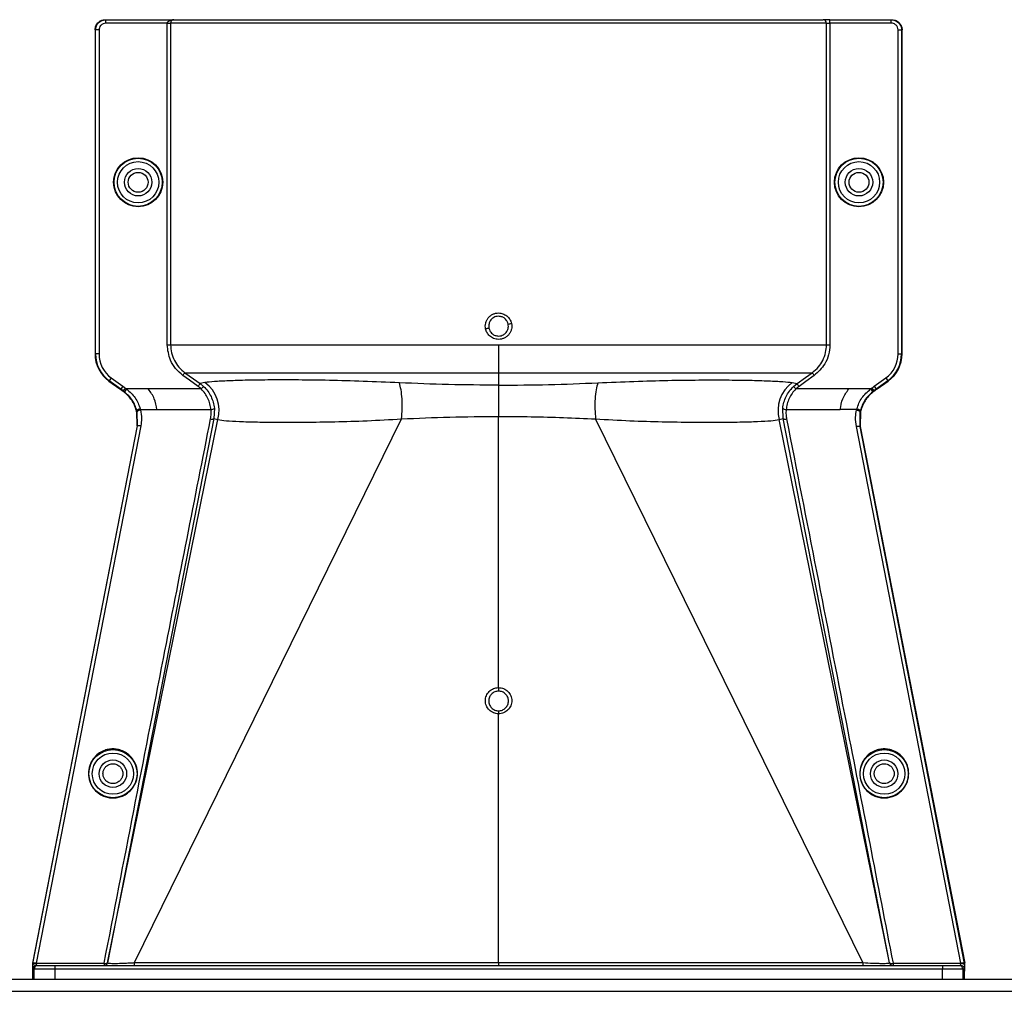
# Model space of a CAD drawing. Header units: inches. Extents: x -3977 to 448, y -4288 to 2176.
# Tile 105 of 206: x -1359 to -1215, y -2174 to -2033. Entities that reach past the tile are written whole.
import ezdxf

# ---------------------------------------------------------------- set-up
doc = ezdxf.new("R2010")
doc.units = ezdxf.units.IN
doc.header["$MEASUREMENT"] = 0

msp = doc.modelspace()

# ---------------------------------------------------------------- linework, layer by layer
at = {"color": 1, "linetype": 'Continuous', "lineweight": 25}
for p, q in [((-1346.367, -2032.671), (-1346.288, -2032.671)), ((-1346.288, -2033.171), (-1346.288, -2032.671)), ((-1346.288, -2032.671), (-1336.386, -2032.671)), ((-1337.335, -2033.171), (-1346.288, -2033.171)), ((-1337.335, -2080.109), (-1337.335, -2033.171)), ((-1337.335, -2033.171), (-1336.836, -2033.171)), ((-1336.836, -2033.171), (-1336.836, -2080.109)), ((-1241.119, -2033.171), (-1336.836, -2033.171)), ((-1336.386, -2032.671), (-1241.619, -2032.671)), ((-1240.62, -2032.671), (-1241.619, -2032.671)), ((-1241.119, -2080.109), (-1241.119, -2033.171)), ((-1241.119, -2033.171), (-1240.62, -2033.171)), ((-1240.62, -2033.171), (-1240.62, -2032.671)), ((-1240.62, -2032.671), (-1231.668, -2032.671)), ((-1240.62, -2033.171), (-1240.62, -2080.109)), ((-1231.668, -2033.171), (-1240.62, -2033.171)), ((-1231.668, -2033.171), (-1231.668, -2032.671)), ((-1231.668, -2032.671), (-1231.589, -2032.671)), ((-1347.788, -2034.171), (-1347.867, -2034.171)), ((-1347.867, -2034.171), (-1347.867, -2081.439)), ((-1347.288, -2034.171), (-1347.788, -2034.171)), ((-1347.788, -2081.439), (-1347.788, -2034.171)), ((-1347.288, -2034.171), (-1347.288, -2081.439)), ((-1230.667, -2081.439), (-1230.667, -2034.171)), ((-1230.667, -2034.171), (-1230.167, -2034.171)), ((-1230.167, -2034.171), (-1230.167, -2081.439)), ((-1230.089, -2034.171), (-1230.167, -2034.171)), ((-1230.089, -2081.439), (-1230.089, -2034.171)), ((-1347.867, -2081.439), (-1347.788, -2081.439)), ((-1347.288, -2081.439), (-1347.788, -2081.439)), ((-1230.667, -2081.439), (-1230.167, -2081.439)), ((-1230.167, -2081.439), (-1230.089, -2081.439)), ((-1345.495, -2084.939), (-1345.787, -2085.345)), ((-1345.495, -2084.939), (-1343.81, -2086.151)), ((-1288.978, -2084.168), (-1288.978, -2085.986)), ((-1234.145, -2086.151), (-1232.461, -2084.939)), ((-1232.461, -2084.939), (-1232.169, -2085.345)), ((-1345.833, -2085.409), (-1345.787, -2085.345)), ((-1345.833, -2085.409), (-1344.25, -2086.548)), ((-1344.102, -2086.557), (-1345.787, -2085.345)), ((-1343.81, -2086.151), (-1344.102, -2086.557)), ((-1343.451, -2086.41), (-1343.743, -2086.816)), ((-1331.822, -2085.61), (-1332.535, -2085.759)), ((-1332.535, -2085.759), (-1332.019, -2086.185)), ((-1332.362, -2086.548), (-1332.019, -2086.185)), ((-1288.978, -2085.986), (-1288.978, -2090.543)), ((-1246.133, -2085.61), (-1245.421, -2085.759)), ((-1245.937, -2086.185), (-1245.421, -2085.759)), ((-1245.937, -2086.185), (-1245.594, -2086.548)), ((-1234.505, -2086.41), (-1234.213, -2086.816)), ((-1234.145, -2086.151), (-1233.854, -2086.557)), ((-1232.169, -2085.345), (-1233.854, -2086.557)), ((-1233.706, -2086.548), (-1232.123, -2085.409)), ((-1232.123, -2085.409), (-1232.169, -2085.345)), ((-1344.102, -2086.557), (-1344.148, -2086.621)), ((-1343.789, -2086.879), (-1343.743, -2086.816)), ((-1343.575, -2086.941), (-1343.743, -2086.816)), ((-1343.267, -2086.548), (-1343.575, -2086.941)), ((-1340.097, -2086.548), (-1343.267, -2086.548)), ((-1332.362, -2086.548), (-1340.097, -2086.548)), ((-1237.859, -2086.548), (-1245.594, -2086.548)), ((-1234.689, -2086.548), (-1237.859, -2086.548)), ((-1234.689, -2086.548), (-1234.38, -2086.941)), ((-1234.213, -2086.816), (-1234.38, -2086.941)), ((-1234.213, -2086.816), (-1234.167, -2086.879)), ((-1233.854, -2086.557), (-1233.808, -2086.621)), ((-1341.753, -2089.715), (-1341.829, -2089.734)), ((-1341.791, -2089.89), (-1341.796, -2089.87)), ((-1341.715, -2089.873), (-1341.791, -2089.89)), ((-1341.744, -2091.93), (-1341.791, -2089.89)), ((-1341.663, -2091.93), (-1341.715, -2089.873)), ((-1341.239, -2089.554), (-1338.852, -2089.554)), ((-1338.852, -2089.554), (-1330.948, -2089.554)), ((-1330.451, -2089.349), (-1330.518, -2090.867)), ((-1288.978, -2130.112), (-1288.978, -2090.543)), ((-1247.438, -2090.867), (-1247.505, -2089.349)), ((-1247.008, -2089.554), (-1239.104, -2089.554)), ((-1236.716, -2089.554), (-1239.104, -2089.554)), ((-1236.241, -2089.872), (-1236.277, -2092.018)), ((-1236.241, -2089.873), (-1236.165, -2089.89)), ((-1236.202, -2089.715), (-1236.126, -2089.734)), ((-1236.165, -2089.89), (-1236.195, -2092.02)), ((-1341.743, -2091.93), (-1357, -2170.328)), ((-1356.93, -2170.39), (-1341.662, -2091.93)), ((-1341.178, -2091.902), (-1356.44, -2170.33)), ((-1330.518, -2090.867), (-1346.051, -2170.268)), ((-1346.032, -2170.272), (-1329.93, -2091.012)), ((-1342.121, -2170.234), (-1303.143, -2090.914)), ((-1341.663, -2091.93), (-1341.744, -2091.93)), ((-1341.661, -2091.93), (-1341.662, -2091.93)), ((-1330.518, -2090.867), (-1329.93, -2091.012)), ((-1235.835, -2170.234), (-1274.813, -2090.914)), ((-1248.025, -2091.012), (-1247.438, -2090.867)), ((-1231.924, -2170.272), (-1248.025, -2091.012)), ((-1231.904, -2170.268), (-1247.438, -2090.867)), ((-1221.515, -2170.33), (-1236.755, -2092.02)), ((-1236.277, -2092.018), (-1236.277, -2092.02)), ((-1236.195, -2092.02), (-1236.276, -2092.02)), ((-1236.276, -2092.02), (-1236.273, -2092.038)), ((-1236.273, -2092.038), (-1221.025, -2170.39)), ((-1236.195, -2092.02), (-1220.956, -2170.328)), ((-1288.978, -2170.222), (-1288.978, -2133.94)), ((-1357, -2170.328), (-1356.964, -2170.372)), ((-1356.979, -2170.451), (-1356.961, -2170.545)), ((-1356.743, -2171.172), (-1356.953, -2171.172)), ((-1353.743, -2171.172), (-1356.743, -2171.172)), ((-1356.743, -2172.672), (-1356.743, -2171.172)), ((-1356.453, -2170.672), (-1356.243, -2170.672)), ((-1356.44, -2170.33), (-1346.542, -2170.33)), ((-1356.243, -2170.672), (-1353.743, -2170.672)), ((-1353.743, -2170.672), (-1224.213, -2170.672)), ((-1353.743, -2170.672), (-1353.743, -2171.172)), ((-1353.743, -2171.172), (-1353.743, -2172.672)), ((-1224.213, -2171.172), (-1353.743, -2171.172)), ((-1346.542, -2170.33), (-1346.542, -2170.672)), ((-1342.121, -2170.234), (-1288.978, -2170.222)), ((-1288.978, -2170.222), (-1235.835, -2170.234)), ((-1288.978, -2170.222), (-1288.978, -2170.672)), ((-1231.414, -2170.33), (-1231.414, -2170.672)), ((-1231.414, -2170.33), (-1221.515, -2170.33)), ((-1224.213, -2170.672), (-1221.713, -2170.672)), ((-1224.213, -2170.672), (-1224.213, -2171.172)), ((-1221.213, -2171.172), (-1224.213, -2171.172)), ((-1224.213, -2172.672), (-1224.213, -2171.172)), ((-1221.713, -2170.672), (-1221.503, -2170.672)), ((-1221.213, -2171.172), (-1221.213, -2172.672)), ((-1221.003, -2171.172), (-1221.213, -2171.172)), ((-1220.994, -2170.545), (-1220.976, -2170.451)), ((-1220.956, -2170.328), (-1220.992, -2170.372)), ((-1356.978, -2171.484), (-1356.978, -2172.672)), ((-1220.977, -2172.672), (-1220.977, -2171.484))]:
    msp.add_line(p, q, dxfattribs=at)
at = {"color": 7, "linetype": 'Continuous', "lineweight": 25}
for p, q in [((-1388.978, -2172.672), (-396.478, -2172.672)), ((-1388.978, -2174.422), (-396.478, -2174.422))]:
    msp.add_line(p, q, dxfattribs=at)
at = {"color": 1, "linetype": 'Continuous', "lineweight": 25, "flags": 128}
for points in [[(-1332.826, -2086.165), (-1334.067, -2085.274), (-1335.043, -2084.574)], [(-1334.751, -2084.168), (-1333.51, -2085.059), (-1332.535, -2085.759)], [(-1245.421, -2085.759), (-1244.18, -2084.868), (-1243.204, -2084.168)], [(-1242.913, -2084.574), (-1244.154, -2085.465), (-1245.13, -2086.165)], [(-1343.81, -2086.151), (-1343.609, -2086.296), (-1343.451, -2086.41)], [(-1234.505, -2086.41), (-1234.304, -2086.265), (-1234.145, -2086.151)], [(-1343.743, -2086.816), (-1343.944, -2086.671), (-1344.102, -2086.557)], [(-1233.854, -2086.557), (-1234.055, -2086.702), (-1234.213, -2086.816)], [(-1341.239, -2089.554), (-1341.338, -2089.579), (-1341.432, -2089.609), (-1341.519, -2089.644), (-1341.593, -2089.681), (-1341.654, -2089.72), (-1341.697, -2089.759), (-1341.721, -2089.795), (-1341.726, -2089.828)], [(-1236.716, -2089.554), (-1236.618, -2089.579), (-1236.524, -2089.609), (-1236.437, -2089.644), (-1236.362, -2089.681), (-1236.302, -2089.72), (-1236.259, -2089.759), (-1236.235, -2089.795), (-1236.23, -2089.828)], [(-1236.165, -2089.89), (-1236.162, -2089.879), (-1236.16, -2089.87)], [(-1288.978, -2130.112), (-1288.978, -2130.193), (-1288.978, -2130.274), (-1288.978, -2130.352), (-1288.978, -2130.425), (-1288.978, -2130.49), (-1288.978, -2130.547), (-1288.978, -2130.593), (-1288.978, -2130.627)], [(-1288.978, -2133.499), (-1288.978, -2133.518), (-1288.978, -2133.55), (-1288.978, -2133.594), (-1288.978, -2133.648), (-1288.978, -2133.712), (-1288.978, -2133.783), (-1288.978, -2133.86), (-1288.978, -2133.94)], [(-1356.44, -2170.33), (-1356.531, -2170.317), (-1356.62, -2170.31), (-1356.701, -2170.309), (-1356.774, -2170.314), (-1356.835, -2170.325), (-1356.883, -2170.342), (-1356.915, -2170.364), (-1356.93, -2170.39)], [(-1346.542, -2170.33), (-1346.45, -2170.344), (-1346.361, -2170.351), (-1346.278, -2170.352), (-1346.205, -2170.346), (-1346.144, -2170.335), (-1346.097, -2170.317), (-1346.066, -2170.295), (-1346.051, -2170.268)], [(-1231.904, -2170.268), (-1231.89, -2170.295), (-1231.859, -2170.317), (-1231.812, -2170.335), (-1231.751, -2170.346), (-1231.677, -2170.352), (-1231.595, -2170.351), (-1231.506, -2170.344), (-1231.414, -2170.33)], [(-1221.025, -2170.39), (-1221.041, -2170.364), (-1221.073, -2170.342), (-1221.121, -2170.325), (-1221.182, -2170.314), (-1221.254, -2170.309), (-1221.336, -2170.31), (-1221.424, -2170.317), (-1221.515, -2170.33)]]:
    msp.add_lwpolyline(points, dxfattribs=at)
at = {"color": 1, "linetype": 'Continuous', "lineweight": 25}
for centre, radius in [((-1341.577, -2056.39), 3.579), ((-1341.577, -2056.39), 3.513), ((-1236.379, -2056.39), 3.579), ((-1236.379, -2056.39), 3.513), ((-1341.577, -2056.39), 3.013), ((-1341.577, -2056.39), 2), ((-1236.379, -2056.39), 3.013), ((-1236.379, -2056.39), 2), ((-1341.577, -2056.39), 1.45), ((-1236.379, -2056.39), 1.45), ((-1345.257, -2142.672), 3.513), ((-1232.698, -2142.672), 3.513), ((-1345.257, -2142.672), 3.013), ((-1345.257, -2142.672), 2), ((-1232.698, -2142.672), 3.013), ((-1232.698, -2142.672), 2)]:
    msp.add_circle(centre, radius, dxfattribs=at)
for centre, radius, start, end in [((-1241.619, -2033.171), 0.5, 359.94503, 89.94492), ((-1285.29, -2103.353), 26.168, 101.21699, 102.30669), ((-1292.665, -2051.407), 26.17, 281.21609, 282.30574), ((-1342.977, -2081.439), 4.89, 180, 234.26784), ((-1342.977, -2081.439), 4.811, 180, 234.26784), ((-1342.977, -2081.439), 4.311, 180, 234.26784), ((-1234.979, -2081.439), 4.311, 305.73216, 0), ((-1234.979, -2081.439), 4.811, 305.73216, 0), ((-1234.979, -2081.439), 4.89, 305.73216, 0), ((-1334.814, -2089.69), 5.059, 344.8578, 53.75042), ((-1243.142, -2089.69), 5.059, 126.24958, 195.1422), ((-1330.9, -2088.961), 0.594, 265.42126, 319.21574), ((-1247.055, -2088.961), 0.594, 220.78426, 274.57874), ((-1356.453, -2171.172), 0.5, 90.00109, 180.00109), ((-1356.243, -2171.172), 0.5, 90.00109, 180.00109), ((-1346.542, -2170.172), 0.5, 270, 348.98281), ((-1346.522, -2170.172), 0.5, 270.00007, 348.45222), ((-1390.834, -2170.335), 48.713, 359.6031, 0.11861), ((-1231.434, -2170.172), 0.5, 191.54763, 269.99993), ((-1231.414, -2170.172), 0.5, 191.01719, 270), ((-1221.713, -2171.172), 0.5, 359.99891, 89.99891), ((-1221.503, -2171.172), 0.5, 359.99891, 89.99891)]:
    msp.add_arc(centre, radius, start, end, dxfattribs=at)
for points, knots in [([(-1347.867, -2034.171), (-1347.841, -2033.958), (-1347.785, -2033.516), (-1347.38, -2033.013), (-1346.875, -2032.72), (-1346.532, -2032.687), (-1346.367, -2032.671)], [0, 0, 0, 0, 0.2702426, 0.562405, 0.7897212, 1, 1, 1, 1]), ([(-1347.788, -2034.171), (-1347.774, -2034.015), (-1347.743, -2033.676), (-1347.52, -2033.281), (-1347.245, -2033.001), (-1346.971, -2032.823), (-1346.646, -2032.696), (-1346.41, -2032.68), (-1346.288, -2032.671)], [0, 0, 0, 0, 0.198614, 0.4310038, 0.5604779, 0.6984728, 0.8449823, 1, 1, 1, 1]), ([(-1346.288, -2033.171), (-1346.43, -2033.189), (-1346.725, -2033.225), (-1347.06, -2033.496), (-1347.256, -2033.832), (-1347.278, -2034.061), (-1347.288, -2034.171)], [0, 0, 0, 0, 0.27028, 0.5624538, 0.7897516, 1, 1, 1, 1]), ([(-1337.335, -2033.171), (-1337.333, -2033.151), (-1337.329, -2033.107), (-1337.287, -2033.014), (-1337.166, -2032.876), (-1336.864, -2032.704), (-1336.576, -2032.684), (-1336.386, -2032.671)], [0, 0, 0, 0, 0.0479246, 0.1026916, 0.2412231, 0.4988982, 1, 1, 1, 1]), ([(-1336.386, -2032.671), (-1336.476, -2032.685), (-1336.596, -2032.703), (-1336.729, -2032.837), (-1336.79, -2032.937), (-1336.822, -2033.035), (-1336.835, -2033.114), (-1336.836, -2033.152), (-1336.836, -2033.171)], [0, 0, 0, 0, 0.4992636, 0.6657709, 0.8008939, 0.9091466, 0.9560088, 1, 1, 1, 1]), ([(-1231.668, -2032.671), (-1231.546, -2032.68), (-1231.309, -2032.696), (-1230.984, -2032.823), (-1230.711, -2033.001), (-1230.436, -2033.281), (-1230.213, -2033.676), (-1230.182, -2034.015), (-1230.167, -2034.171)], [0, 0, 0, 0, 0.1550199, 0.3015309, 0.4395266, 0.569001, 0.8013897, 1, 1, 1, 1]), ([(-1230.667, -2034.171), (-1230.685, -2034.029), (-1230.722, -2033.734), (-1230.992, -2033.399), (-1231.329, -2033.204), (-1231.558, -2033.182), (-1231.668, -2033.171)], [0, 0, 0, 0, 0.2702426, 0.562405, 0.7897212, 1, 1, 1, 1]), ([(-1231.589, -2032.671), (-1231.376, -2032.697), (-1230.934, -2032.752), (-1230.431, -2033.158), (-1230.138, -2033.663), (-1230.105, -2034.006), (-1230.089, -2034.171)], [0, 0, 0, 0, 0.27028002, 0.56245376, 0.78975162, 1, 1, 1, 1]), ([(-1290.868, -2077.787), (-1290.889, -2077.644), (-1290.932, -2077.359), (-1290.869, -2076.927), (-1290.726, -2076.52), (-1290.492, -2076.159), (-1290.186, -2075.858), (-1289.818, -2075.634), (-1289.409, -2075.484), (-1289.121, -2075.466), (-1288.978, -2075.457)], [0, 0, 0, 0, 0.1250508, 0.2514032, 0.37648, 0.50029, 0.623935, 0.7489022, 0.8749531, 1, 1, 1, 1]), ([(-1288.978, -2075.938), (-1289.108, -2075.948), (-1289.352, -2075.967), (-1289.749, -2076.136), (-1290.075, -2076.412), (-1290.281, -2076.751), (-1290.385, -2077.05), (-1290.429, -2077.358), (-1290.397, -2077.575), (-1290.381, -2077.685)], [0, 0, 0, 0, 0.1514392, 0.2849996, 0.4995211, 0.6401034, 0.7446468, 0.8700183, 1, 1, 1, 1]), ([(-1288.978, -2075.457), (-1288.759, -2075.48), (-1288.324, -2075.527), (-1287.753, -2075.869), (-1287.296, -2076.351), (-1287.157, -2076.767), (-1287.088, -2076.975)], [0, 0, 0, 0, 0.2506677, 0.5002572, 0.7496434, 1, 1, 1, 1]), ([(-1287.575, -2077.076), (-1287.612, -2076.953), (-1287.676, -2076.743), (-1287.855, -2076.468), (-1288.097, -2076.22), (-1288.476, -2075.991), (-1288.802, -2075.957), (-1288.978, -2075.938)], [0, 0, 0, 0, 0.1982573, 0.33634484, 0.5005148, 0.73009809, 1, 1, 1, 1]), ([(-1288.978, -2079.305), (-1289.223, -2079.278), (-1289.712, -2079.224), (-1290.294, -2078.835), (-1290.696, -2078.34), (-1290.811, -2077.971), (-1290.868, -2077.787)], [0, 0, 0, 0, 0.2795737, 0.5590905, 0.7794833, 1, 1, 1, 1]), ([(-1290.381, -2077.685), (-1290.343, -2077.809), (-1290.28, -2078.019), (-1290.1, -2078.294), (-1289.859, -2078.542), (-1289.48, -2078.77), (-1289.154, -2078.805), (-1288.978, -2078.824)], [0, 0, 0, 0, 0.1983237, 0.3364496, 0.5006588, 0.7301678, 1, 1, 1, 1]), ([(-1287.088, -2076.975), (-1287.066, -2077.117), (-1287.023, -2077.402), (-1287.083, -2077.833), (-1287.228, -2078.24), (-1287.464, -2078.602), (-1287.771, -2078.906), (-1288.14, -2079.131), (-1288.548, -2079.278), (-1288.834, -2079.296), (-1288.978, -2079.305)], [0, 0, 0, 0, 0.1252765, 0.2506033, 0.3754711, 0.5004033, 0.6251346, 0.7500235, 0.874976, 1, 1, 1, 1]), ([(-1288.978, -2078.824), (-1288.848, -2078.814), (-1288.604, -2078.795), (-1288.207, -2078.625), (-1287.881, -2078.35), (-1287.675, -2078.012), (-1287.571, -2077.712), (-1287.527, -2077.404), (-1287.559, -2077.187), (-1287.575, -2077.076)], [0, 0, 0, 0, 0.1513707, 0.2848656, 0.4992611, 0.6397711, 0.7442765, 0.8697489, 1, 1, 1, 1]), ([(-1335.043, -2084.574), (-1335.415, -2084.259), (-1336.158, -2083.63), (-1337.09, -2082.121), (-1337.242, -2080.872), (-1337.335, -2080.109)], [0, 0, 0, 0, 0.2811139, 0.5612738, 1, 1, 1, 1]), ([(-1336.836, -2080.109), (-1336.809, -2080.503), (-1336.755, -2081.293), (-1336.322, -2082.407), (-1335.668, -2083.41), (-1335.057, -2083.915), (-1334.751, -2084.168)], [0, 0, 0, 0, 0.2494565, 0.4996465, 0.7495447, 1, 1, 1, 1]), ([(-1288.978, -2080.109), (-1288.978, -2080.544), (-1288.978, -2081.428), (-1288.978, -2082.917), (-1288.978, -2083.696), (-1288.978, -2084.168)], [0, 0, 0, 0, 0.2771716, 0.5621798, 1, 1, 1, 1]), ([(-1243.204, -2084.168), (-1242.881, -2083.898), (-1242.269, -2083.389), (-1241.614, -2082.367), (-1241.196, -2081.272), (-1241.144, -2080.485), (-1241.119, -2080.109)], [0, 0, 0, 0, 0.2658061, 0.501977, 0.7618756, 1, 1, 1, 1]), ([(-1240.62, -2080.109), (-1240.659, -2080.595), (-1240.737, -2081.566), (-1241.421, -2083.202), (-1242.348, -2084.054), (-1242.913, -2084.574)], [0, 0, 0, 0, 0.2811316, 0.561264, 1, 1, 1, 1]), ([(-1335.043, -2084.574), (-1335.007, -2084.524), (-1334.932, -2084.42), (-1334.836, -2084.285), (-1334.767, -2084.19), (-1334.757, -2084.175), (-1334.751, -2084.168)], [0, 0, 0, 0, 0.2405929, 0.5000004, 0.7594076, 1, 1, 1, 1]), ([(-1334.751, -2084.168), (-1334.558, -2084.168), (-1334.171, -2084.168), (-1332.684, -2084.168), (-1330.566, -2084.168), (-1327.776, -2084.168), (-1324.38, -2084.168), (-1320.428, -2084.168), (-1315.977, -2084.168), (-1311.105, -2084.168), (-1305.881, -2084.168), (-1300.39, -2084.168), (-1294.727, -2084.168), (-1290.89, -2084.168), (-1288.978, -2084.168)], [0, 0, 0, 0, 0.083095, 0.1664705, 0.2500634, 0.333088, 0.4166003, 0.5000613, 0.5831429, 0.6668363, 0.750036, 0.83337, 0.916921, 1, 1, 1, 1]), ([(-1288.978, -2084.168), (-1287.065, -2084.168), (-1283.229, -2084.168), (-1277.565, -2084.168), (-1272.075, -2084.168), (-1266.851, -2084.168), (-1261.979, -2084.168), (-1257.528, -2084.168), (-1253.576, -2084.168), (-1250.18, -2084.168), (-1247.39, -2084.168), (-1245.272, -2084.168), (-1243.785, -2084.168), (-1243.398, -2084.168), (-1243.204, -2084.168)], [0, 0, 0, 0, 0.083079, 0.16663, 0.249964, 0.3331637, 0.4168571, 0.4999387, 0.5833997, 0.666912, 0.7499366, 0.8335295, 0.916905, 1, 1, 1, 1]), ([(-1243.204, -2084.168), (-1243.199, -2084.175), (-1243.188, -2084.19), (-1243.12, -2084.285), (-1243.023, -2084.42), (-1242.949, -2084.524), (-1242.913, -2084.574)], [0, 0, 0, 0, 0.2405923, 0.4999996, 0.7594071, 1, 1, 1, 1]), ([(-1343.451, -2086.41), (-1343.416, -2086.435), (-1343.354, -2086.48), (-1343.294, -2086.527), (-1343.267, -2086.548)], [0, 0, 0, 0, 0.5600001, 1, 1, 1, 1]), ([(-1332.826, -2086.165), (-1332.79, -2086.115), (-1332.716, -2086.011), (-1332.619, -2085.877), (-1332.551, -2085.782), (-1332.54, -2085.766), (-1332.535, -2085.759)], [0, 0, 0, 0, 0.24061658, 0.5, 0.75938342, 1, 1, 1, 1]), ([(-1332.362, -2086.548), (-1332.445, -2086.472), (-1332.594, -2086.337), (-1332.755, -2086.217), (-1332.826, -2086.165)], [0, 0, 0, 0, 0.55993359, 1, 1, 1, 1]), ([(-1332.019, -2086.185), (-1331.808, -2086.406), (-1331.386, -2086.847), (-1330.922, -2087.636), (-1330.588, -2088.479), (-1330.496, -2089.059), (-1330.451, -2089.349)], [0, 0, 0, 0, 0.2511042, 0.5011367, 0.750364, 1, 1, 1, 1]), ([(-1303.459, -2085.649), (-1305.241, -2085.571), (-1308.801, -2085.416), (-1313.752, -2085.285), (-1318.276, -2085.222), (-1322.282, -2085.222), (-1325.697, -2085.27), (-1328.463, -2085.354), (-1330.6, -2085.465), (-1331.414, -2085.562), (-1331.822, -2085.61)], [0, 0, 0, 0, 0.1249315, 0.2494845, 0.3748502, 0.499357, 0.6247516, 0.7493071, 0.874271, 1, 1, 1, 1]), ([(-1288.978, -2085.986), (-1291.426, -2085.972), (-1296.323, -2085.943), (-1301.08, -2085.747), (-1303.459, -2085.649)], [0, 0, 0, 0, 0.4998757, 1, 1, 1, 1]), ([(-1303.143, -2090.914), (-1303.102, -2090.433), (-1303.018, -2089.449), (-1303.048, -2087.96), (-1303.189, -2086.612), (-1303.37, -2085.965), (-1303.459, -2085.649)], [0, 0, 0, 0, 0.244363, 0.5000001, 0.7556372, 1, 1, 1, 1]), ([(-1288.978, -2085.986), (-1286.53, -2085.972), (-1281.633, -2085.943), (-1276.876, -2085.747), (-1274.497, -2085.649)], [0, 0, 0, 0, 0.4998757, 1, 1, 1, 1]), ([(-1274.497, -2085.649), (-1274.586, -2085.965), (-1274.767, -2086.612), (-1274.908, -2087.96), (-1274.937, -2089.449), (-1274.854, -2090.433), (-1274.813, -2090.914)], [0, 0, 0, 0, 0.2443628, 0.4999999, 0.755637, 1, 1, 1, 1]), ([(-1274.497, -2085.649), (-1272.714, -2085.571), (-1269.154, -2085.416), (-1264.204, -2085.285), (-1259.68, -2085.222), (-1255.674, -2085.222), (-1252.258, -2085.27), (-1249.493, -2085.354), (-1247.355, -2085.465), (-1246.542, -2085.562), (-1246.133, -2085.61)], [0, 0, 0, 0, 0.1249315, 0.2494845, 0.3748502, 0.499357, 0.6247516, 0.7493071, 0.874271, 1, 1, 1, 1]), ([(-1247.505, -2089.349), (-1247.459, -2089.059), (-1247.368, -2088.479), (-1247.034, -2087.636), (-1246.569, -2086.848), (-1246.148, -2086.406), (-1245.937, -2086.185)], [0, 0, 0, 0, 0.2493782, 0.4989473, 0.7486214, 1, 1, 1, 1]), ([(-1245.13, -2086.165), (-1245.22, -2086.232), (-1245.381, -2086.352), (-1245.529, -2086.488), (-1245.594, -2086.548)], [0, 0, 0, 0, 0.5599336, 1, 1, 1, 1]), ([(-1245.421, -2085.759), (-1245.416, -2085.766), (-1245.405, -2085.782), (-1245.337, -2085.877), (-1245.24, -2086.011), (-1245.165, -2086.115), (-1245.13, -2086.165)], [0, 0, 0, 0, 0.24061658, 0.5, 0.75938342, 1, 1, 1, 1]), ([(-1234.689, -2086.548), (-1234.655, -2086.522), (-1234.594, -2086.475), (-1234.532, -2086.43), (-1234.505, -2086.41)], [0, 0, 0, 0, 0.55999986, 1, 1, 1, 1]), ([(-1344.148, -2086.621), (-1344.167, -2086.607), (-1344.201, -2086.583), (-1344.235, -2086.559), (-1344.25, -2086.548)], [0, 0, 0, 0, 0.56, 1, 1, 1, 1]), ([(-1344.148, -2086.621), (-1344.081, -2086.669), (-1343.961, -2086.755), (-1343.842, -2086.841), (-1343.789, -2086.879)], [0, 0, 0, 0, 0.5599992, 1, 1, 1, 1]), ([(-1341.835, -2089.712), (-1341.925, -2089.435), (-1342.173, -2088.666), (-1342.839, -2087.654), (-1343.521, -2087.098), (-1343.789, -2086.879)], [0, 0, 0, 0, 0.2548715, 0.7080318, 1, 1, 1, 1]), ([(-1341.753, -2089.715), (-1341.939, -2089.185), (-1342.308, -2088.127), (-1343.154, -2087.336), (-1343.575, -2086.941)], [0, 0, 0, 0, 0.50129885, 1, 1, 1, 1]), ([(-1343.267, -2086.548), (-1342.808, -2086.953), (-1341.889, -2087.765), (-1341.475, -2088.883), (-1341.268, -2089.443)], [0, 0, 0, 0, 0.4994719, 1, 1, 1, 1]), ([(-1338.852, -2089.554), (-1338.931, -2089.009), (-1339.089, -2087.923), (-1339.761, -2087.006), (-1340.097, -2086.548)], [0, 0, 0, 0, 0.5005188, 1, 1, 1, 1]), ([(-1330.948, -2089.554), (-1330.989, -2089.278), (-1331.071, -2088.73), (-1331.372, -2087.93), (-1331.791, -2087.183), (-1332.171, -2086.76), (-1332.362, -2086.548)], [0, 0, 0, 0, 0.25370702, 0.50352972, 0.75187197, 1, 1, 1, 1]), ([(-1245.594, -2086.548), (-1245.784, -2086.76), (-1246.165, -2087.184), (-1246.584, -2087.93), (-1246.884, -2088.73), (-1246.967, -2089.278), (-1247.008, -2089.554)], [0, 0, 0, 0, 0.24840634, 0.49638607, 0.7465528, 1, 1, 1, 1]), ([(-1239.104, -2089.554), (-1239.025, -2089.009), (-1238.867, -2087.923), (-1238.195, -2087.006), (-1237.859, -2086.548)], [0, 0, 0, 0, 0.5005188, 1, 1, 1, 1]), ([(-1236.688, -2089.443), (-1236.597, -2089.169), (-1236.416, -2088.619), (-1235.824, -2087.566), (-1235.143, -2086.956), (-1234.689, -2086.548)], [0, 0, 0, 0, 0.2482305, 0.4976106, 1, 1, 1, 1]), ([(-1234.38, -2086.941), (-1234.802, -2087.336), (-1235.648, -2088.127), (-1236.017, -2089.185), (-1236.202, -2089.715)], [0, 0, 0, 0, 0.4988498, 1, 1, 1, 1]), ([(-1234.167, -2086.879), (-1234.403, -2087.069), (-1235.063, -2087.6), (-1235.754, -2088.596), (-1236.019, -2089.404), (-1236.12, -2089.712)], [0, 0, 0, 0, 0.25634584, 0.71667554, 1, 1, 1, 1]), ([(-1233.808, -2086.621), (-1233.875, -2086.669), (-1233.994, -2086.755), (-1234.114, -2086.841), (-1234.167, -2086.879)], [0, 0, 0, 0, 0.55999924, 1, 1, 1, 1]), ([(-1233.706, -2086.548), (-1233.725, -2086.561), (-1233.759, -2086.586), (-1233.793, -2086.61), (-1233.808, -2086.621)], [0, 0, 0, 0, 0.56, 1, 1, 1, 1]), ([(-1341.829, -2089.734), (-1341.831, -2089.73), (-1341.832, -2089.722), (-1341.834, -2089.715), (-1341.835, -2089.712)], [0, 0, 0, 0, 0.56, 1, 1, 1, 1]), ([(-1341.796, -2089.87), (-1341.802, -2089.845), (-1341.813, -2089.799), (-1341.825, -2089.754), (-1341.829, -2089.734)], [0, 0, 0, 0, 0.5599961, 1, 1, 1, 1]), ([(-1341.268, -2089.443), (-1341.331, -2089.46), (-1341.428, -2089.485), (-1341.544, -2089.532), (-1341.624, -2089.571), (-1341.686, -2089.611), (-1341.745, -2089.662), (-1341.75, -2089.694), (-1341.753, -2089.715)], [0, 0, 0, 0, 0.23868947, 0.36785995, 0.49998491, 0.63211218, 0.76128919, 1, 1, 1, 1]), ([(-1341.726, -2089.828), (-1341.731, -2089.807), (-1341.74, -2089.769), (-1341.749, -2089.731), (-1341.753, -2089.715)], [0, 0, 0, 0, 0.5599997, 1, 1, 1, 1]), ([(-1341.715, -2089.873), (-1341.717, -2089.864), (-1341.72, -2089.849), (-1341.724, -2089.835), (-1341.726, -2089.828)], [0, 0, 0, 0, 0.56, 1, 1, 1, 1]), ([(-1341.228, -2089.602), (-1341.271, -2089.612), (-1341.358, -2089.633), (-1341.477, -2089.675), (-1341.573, -2089.72), (-1341.658, -2089.773), (-1341.712, -2089.826), (-1341.714, -2089.859), (-1341.715, -2089.872)], [0, 0, 0, 0, 0.1658539, 0.3297583, 0.4844222, 0.6242747, 0.8482139, 1, 1, 1, 1]), ([(-1341.268, -2089.443), (-1341.263, -2089.464), (-1341.255, -2089.494), (-1341.246, -2089.527), (-1341.242, -2089.542), (-1341.241, -2089.548), (-1341.24, -2089.552), (-1341.24, -2089.553), (-1341.239, -2089.554)], [0, 0, 0, 0, 0.5599996, 0.80639976, 0.91481593, 0.96251902, 0.98350837, 1, 1, 1, 1]), ([(-1341.239, -2089.554), (-1341.237, -2089.563), (-1341.233, -2089.579), (-1341.229, -2089.595), (-1341.228, -2089.602)], [0, 0, 0, 0, 0.56, 1, 1, 1, 1]), ([(-1341.228, -2089.602), (-1341.155, -2090.03), (-1341.026, -2090.796), (-1341.132, -2091.564), (-1341.178, -2091.902)], [0, 0, 0, 0, 0.5594452, 1, 1, 1, 1]), ([(-1331.006, -2090.918), (-1330.966, -2090.665), (-1330.896, -2090.211), (-1330.932, -2089.755), (-1330.948, -2089.554)], [0, 0, 0, 0, 0.55968395, 1, 1, 1, 1]), ([(-1303.143, -2090.914), (-1300.807, -2090.81), (-1296.147, -2090.604), (-1291.364, -2090.563), (-1288.978, -2090.543)], [0, 0, 0, 0, 0.5012682, 1, 1, 1, 1]), ([(-1288.978, -2090.543), (-1287.39, -2090.552), (-1284.212, -2090.571), (-1279.468, -2090.709), (-1276.367, -2090.846), (-1274.813, -2090.914)], [0, 0, 0, 0, 0.33237146, 0.66540461, 1, 1, 1, 1]), ([(-1247.008, -2089.554), (-1247.026, -2089.809), (-1247.057, -2090.267), (-1246.983, -2090.719), (-1246.95, -2090.918)], [0, 0, 0, 0, 0.5596825, 1, 1, 1, 1]), ([(-1236.755, -2092.02), (-1236.82, -2091.567), (-1236.935, -2090.758), (-1236.791, -2089.955), (-1236.728, -2089.602)], [0, 0, 0, 0, 0.5600915, 1, 1, 1, 1]), ([(-1236.728, -2089.602), (-1236.726, -2089.593), (-1236.722, -2089.577), (-1236.718, -2089.561), (-1236.716, -2089.554)], [0, 0, 0, 0, 0.56, 1, 1, 1, 1]), ([(-1236.728, -2089.602), (-1236.665, -2089.618), (-1236.568, -2089.642), (-1236.451, -2089.688), (-1236.372, -2089.727), (-1236.309, -2089.767), (-1236.25, -2089.819), (-1236.245, -2089.851), (-1236.241, -2089.872)], [0, 0, 0, 0, 0.2385157, 0.3676197, 0.4997095, 0.6318421, 0.7610692, 1, 1, 1, 1]), ([(-1236.716, -2089.554), (-1236.711, -2089.533), (-1236.701, -2089.496), (-1236.692, -2089.46), (-1236.688, -2089.443)], [0, 0, 0, 0, 0.5599997, 1, 1, 1, 1]), ([(-1236.688, -2089.443), (-1236.625, -2089.46), (-1236.528, -2089.486), (-1236.412, -2089.533), (-1236.333, -2089.572), (-1236.27, -2089.613), (-1236.212, -2089.663), (-1236.206, -2089.694), (-1236.202, -2089.715)], [0, 0, 0, 0, 0.23849432, 0.36760227, 0.49970145, 0.6318447, 0.76107908, 1, 1, 1, 1]), ([(-1236.23, -2089.828), (-1236.232, -2089.836), (-1236.236, -2089.851), (-1236.239, -2089.866), (-1236.241, -2089.873)], [0, 0, 0, 0, 0.5600001, 1, 1, 1, 1]), ([(-1236.202, -2089.715), (-1236.208, -2089.736), (-1236.217, -2089.774), (-1236.226, -2089.811), (-1236.23, -2089.828)], [0, 0, 0, 0, 0.5599999, 1, 1, 1, 1]), ([(-1236.126, -2089.734), (-1236.133, -2089.759), (-1236.144, -2089.805), (-1236.155, -2089.85), (-1236.16, -2089.87)], [0, 0, 0, 0, 0.5599989, 1, 1, 1, 1]), ([(-1236.126, -2089.734), (-1236.125, -2089.73), (-1236.123, -2089.722), (-1236.121, -2089.715), (-1236.12, -2089.712)], [0, 0, 0, 0, 0.5600046, 1, 1, 1, 1]), ([(-1346.542, -2170.33), (-1343.66, -2155.504), (-1338.514, -2129.027), (-1333.3, -2102.563), (-1331.006, -2090.918)], [0, 0, 0, 0, 0.5600002, 1, 1, 1, 1]), ([(-1341.662, -2091.93), (-1341.65, -2091.917), (-1341.626, -2091.889), (-1341.512, -2091.869), (-1341.355, -2091.87), (-1341.236, -2091.892), (-1341.178, -2091.902)], [0, 0, 0, 0, 0.23220934, 0.49475558, 0.75646082, 1, 1, 1, 1]), ([(-1331.006, -2090.918), (-1330.948, -2090.927), (-1330.83, -2090.944), (-1330.673, -2090.941), (-1330.557, -2090.915), (-1330.531, -2090.883), (-1330.518, -2090.867)], [0, 0, 0, 0, 0.2416333, 0.5000023, 0.75837, 1, 1, 1, 1]), ([(-1329.93, -2091.012), (-1329.568, -2091.07), (-1328.843, -2091.188), (-1326.873, -2091.297), (-1324.284, -2091.369), (-1321.056, -2091.402), (-1317.247, -2091.394), (-1312.936, -2091.329), (-1308.213, -2091.197), (-1304.835, -2091.009), (-1303.143, -2090.914)], [0, 0, 0, 0, 0.1262089, 0.2517996, 0.3769778, 0.5028028, 0.6273666, 0.7523059, 0.8759962, 1, 1, 1, 1]), ([(-1274.813, -2090.914), (-1273.121, -2091.009), (-1269.743, -2091.197), (-1265.02, -2091.329), (-1260.709, -2091.394), (-1256.9, -2091.402), (-1253.672, -2091.369), (-1251.083, -2091.297), (-1249.112, -2091.188), (-1248.388, -2091.07), (-1248.025, -2091.012)], [0, 0, 0, 0, 0.1240038, 0.2476941, 0.3726334, 0.4971972, 0.6230222, 0.7482004, 0.8737911, 1, 1, 1, 1]), ([(-1247.438, -2090.867), (-1247.425, -2090.883), (-1247.398, -2090.915), (-1247.282, -2090.941), (-1247.126, -2090.944), (-1247.007, -2090.927), (-1246.95, -2090.918)], [0, 0, 0, 0, 0.24163, 0.4999977, 0.7583668, 1, 1, 1, 1]), ([(-1246.95, -2090.918), (-1244.034, -2105.739), (-1238.827, -2132.205), (-1233.679, -2158.681), (-1231.414, -2170.33)], [0, 0, 0, 0, 0.5599998, 1, 1, 1, 1]), ([(-1236.276, -2092.02), (-1236.284, -2092.02), (-1236.299, -2092.02), (-1236.389, -2092.02), (-1236.484, -2092.02), (-1236.567, -2092.02), (-1236.659, -2092.02), (-1236.723, -2092.02), (-1236.755, -2092.02)], [0, 0, 0, 0, 0.2495449, 0.4986438, 0.6222794, 0.7466343, 0.8723379, 1, 1, 1, 1]), ([(-1288.978, -2133.94), (-1289.23, -2133.912), (-1289.734, -2133.854), (-1290.374, -2133.412), (-1290.802, -2132.779), (-1290.953, -2132.027), (-1290.803, -2131.275), (-1290.375, -2130.642), (-1289.734, -2130.198), (-1289.23, -2130.14), (-1288.978, -2130.112)], [0, 0, 0, 0, 0.1250591, 0.2500084, 0.3749013, 0.4997903, 0.624728, 0.7497694, 0.8748397, 1, 1, 1, 1]), ([(-1288.978, -2130.627), (-1289.167, -2130.649), (-1289.545, -2130.692), (-1290.025, -2131.025), (-1290.346, -2131.5), (-1290.458, -2132.064), (-1290.345, -2132.628), (-1290.024, -2133.102), (-1289.544, -2133.434), (-1289.167, -2133.477), (-1288.978, -2133.499)], [0, 0, 0, 0, 0.1251583, 0.2502283, 0.3752704, 0.5002105, 0.6251014, 0.7499947, 0.8749427, 1, 1, 1, 1]), ([(-1288.978, -2130.112), (-1288.726, -2130.14), (-1288.222, -2130.198), (-1287.582, -2130.641), (-1287.154, -2131.273), (-1287.003, -2132.025), (-1287.153, -2132.778), (-1287.581, -2133.411), (-1288.221, -2133.854), (-1288.726, -2133.912), (-1288.978, -2133.94)], [0, 0, 0, 0, 0.1250597, 0.2500089, 0.3749009, 0.4997891, 0.624727, 0.749769, 0.8748397, 1, 1, 1, 1]), ([(-1288.978, -2133.499), (-1288.789, -2133.477), (-1288.411, -2133.434), (-1287.93, -2133.101), (-1287.61, -2132.627), (-1287.498, -2132.062), (-1287.611, -2131.499), (-1287.931, -2131.024), (-1288.411, -2130.692), (-1288.789, -2130.649), (-1288.978, -2130.627)], [0, 0, 0, 0, 0.1251587, 0.2502289, 0.3752708, 0.5002105, 0.6251013, 0.7499948, 0.8749429, 1, 1, 1, 1]), ([(-1345.257, -2139.062), (-1345.474, -2139.074), (-1345.946, -2139.099), (-1346.688, -2139.328), (-1347.468, -2139.772), (-1348.188, -2140.496), (-1348.709, -2141.485), (-1348.901, -2142.641), (-1348.709, -2143.797), (-1348.188, -2144.785), (-1347.468, -2145.509), (-1346.688, -2145.953), (-1345.946, -2146.182), (-1345.474, -2146.207), (-1345.257, -2146.219)], [0, 0, 0, 0, 0.0563088, 0.1228337, 0.2009914, 0.2913219, 0.3924061, 0.5, 0.6075939, 0.7086781, 0.7990086, 0.8771663, 0.9436912, 1, 1, 1, 1]), ([(-1345.257, -2146.219), (-1345.041, -2146.207), (-1344.569, -2146.182), (-1343.827, -2145.953), (-1343.047, -2145.509), (-1342.327, -2144.785), (-1341.806, -2143.797), (-1341.614, -2142.641), (-1341.806, -2141.485), (-1342.327, -2140.496), (-1343.047, -2139.772), (-1343.827, -2139.328), (-1344.569, -2139.099), (-1345.041, -2139.074), (-1345.257, -2139.062)], [0, 0, 0, 0, 0.0563088, 0.1228337, 0.2009914, 0.2913219, 0.3924061, 0.5, 0.6075939, 0.7086781, 0.7990086, 0.8771663, 0.9436912, 1, 1, 1, 1]), ([(-1232.698, -2139.062), (-1232.915, -2139.074), (-1233.387, -2139.099), (-1234.129, -2139.328), (-1234.909, -2139.772), (-1235.629, -2140.496), (-1236.15, -2141.485), (-1236.341, -2142.641), (-1236.15, -2143.797), (-1235.629, -2144.785), (-1234.909, -2145.509), (-1234.129, -2145.953), (-1233.387, -2146.182), (-1232.915, -2146.207), (-1232.698, -2146.219)], [0, 0, 0, 0, 0.0563088, 0.1228337, 0.2009914, 0.2913219, 0.3924061, 0.5, 0.6075939, 0.7086781, 0.7990086, 0.8771663, 0.9436912, 1, 1, 1, 1]), ([(-1232.698, -2146.219), (-1232.482, -2146.207), (-1232.01, -2146.182), (-1231.268, -2145.953), (-1230.487, -2145.509), (-1229.768, -2144.785), (-1229.247, -2143.797), (-1229.055, -2142.641), (-1229.247, -2141.485), (-1229.768, -2140.496), (-1230.487, -2139.772), (-1231.268, -2139.328), (-1232.01, -2139.099), (-1232.482, -2139.074), (-1232.698, -2139.062)], [0, 0, 0, 0, 0.0563088, 0.1228337, 0.2009914, 0.2913219, 0.3924061, 0.5, 0.6075939, 0.7086781, 0.7990086, 0.8771663, 0.9436912, 1, 1, 1, 1]), ([(-1345.257, -2144.122), (-1345.345, -2144.117), (-1345.536, -2144.107), (-1345.837, -2144.014), (-1346.153, -2143.834), (-1346.445, -2143.541), (-1346.656, -2143.14), (-1346.734, -2142.672), (-1346.656, -2142.203), (-1346.445, -2141.803), (-1346.153, -2141.51), (-1345.837, -2141.329), (-1345.536, -2141.237), (-1345.345, -2141.227), (-1345.257, -2141.222)], [0, 0, 0, 0, 0.0563099, 0.1228359, 0.2009943, 0.2913249, 0.3924079, 0.5, 0.6075921, 0.7086751, 0.7990057, 0.8771641, 0.9436901, 1, 1, 1, 1]), ([(-1345.257, -2141.222), (-1345.17, -2141.227), (-1344.979, -2141.237), (-1344.678, -2141.329), (-1344.362, -2141.51), (-1344.07, -2141.803), (-1343.859, -2142.203), (-1343.781, -2142.672), (-1343.859, -2143.14), (-1344.07, -2143.541), (-1344.362, -2143.834), (-1344.678, -2144.014), (-1344.979, -2144.107), (-1345.17, -2144.117), (-1345.257, -2144.122)], [0, 0, 0, 0, 0.0563099, 0.1228359, 0.2009943, 0.2913249, 0.3924079, 0.5, 0.6075921, 0.7086751, 0.7990057, 0.8771641, 0.9436901, 1, 1, 1, 1]), ([(-1232.698, -2144.122), (-1232.786, -2144.117), (-1232.977, -2144.107), (-1233.278, -2144.014), (-1233.594, -2143.834), (-1233.886, -2143.541), (-1234.097, -2143.14), (-1234.175, -2142.672), (-1234.097, -2142.203), (-1233.886, -2141.803), (-1233.594, -2141.51), (-1233.278, -2141.329), (-1232.977, -2141.237), (-1232.786, -2141.227), (-1232.698, -2141.222)], [0, 0, 0, 0, 0.0563099, 0.1228359, 0.2009943, 0.2913249, 0.3924079, 0.5, 0.6075921, 0.7086751, 0.7990057, 0.8771641, 0.9436901, 1, 1, 1, 1]), ([(-1232.698, -2141.222), (-1232.611, -2141.227), (-1232.419, -2141.237), (-1232.119, -2141.329), (-1231.802, -2141.51), (-1231.511, -2141.803), (-1231.299, -2142.203), (-1231.222, -2142.672), (-1231.299, -2143.14), (-1231.511, -2143.541), (-1231.802, -2143.834), (-1232.119, -2144.014), (-1232.419, -2144.107), (-1232.611, -2144.117), (-1232.698, -2144.122)], [0, 0, 0, 0, 0.0563099, 0.1228359, 0.2009943, 0.2913249, 0.3924079, 0.5, 0.6075921, 0.7086751, 0.7990057, 0.8771641, 0.9436901, 1, 1, 1, 1]), ([(-1356.964, -2170.372), (-1356.967, -2170.387), (-1356.972, -2170.413), (-1356.977, -2170.44), (-1356.979, -2170.451)], [0, 0, 0, 0, 0.5600503, 1, 1, 1, 1]), ([(-1356.979, -2170.451), (-1356.979, -2170.643), (-1356.979, -2170.984), (-1356.978, -2171.331), (-1356.978, -2171.484)], [0, 0, 0, 0, 0.5600002, 1, 1, 1, 1]), ([(-1356.978, -2171.172), (-1356.978, -2171.23), (-1356.978, -2171.334), (-1356.978, -2171.438), (-1356.978, -2171.484)], [0, 0, 0, 0, 0.56, 1, 1, 1, 1]), ([(-1356.961, -2170.545), (-1356.961, -2170.545), (-1356.961, -2170.545), (-1356.959, -2170.539), (-1356.959, -2170.537)], [0, 0, 0, 0, 0.5589263, 1, 1, 1, 1]), ([(-1356.953, -2171.172), (-1356.954, -2171.162), (-1356.956, -2171.141), (-1356.958, -2170.983), (-1356.96, -2170.778), (-1356.961, -2170.622), (-1356.961, -2170.545)], [0, 0, 0, 0, 0.2744877, 0.5613582, 0.7855189, 1, 1, 1, 1]), ([(-1356.959, -2170.537), (-1356.953, -2170.522), (-1356.941, -2170.493), (-1356.889, -2170.45), (-1356.804, -2170.413), (-1356.689, -2170.387), (-1356.572, -2170.378), (-1356.499, -2170.382), (-1356.461, -2170.384)], [0, 0, 0, 0, 0.1525328, 0.2893138, 0.4959637, 0.7046216, 0.8438962, 1, 1, 1, 1]), ([(-1356.959, -2170.537), (-1356.954, -2170.51), (-1356.945, -2170.462), (-1356.935, -2170.412), (-1356.93, -2170.39)], [0, 0, 0, 0, 0.559792, 1, 1, 1, 1]), ([(-1356.44, -2170.33), (-1356.444, -2170.341), (-1356.451, -2170.359), (-1356.458, -2170.376), (-1356.461, -2170.384)], [0, 0, 0, 0, 0.561417, 1, 1, 1, 1]), ([(-1346.051, -2170.268), (-1346.05, -2170.268), (-1346.048, -2170.269), (-1346.04, -2170.27), (-1346.036, -2170.271), (-1346.033, -2170.272), (-1346.033, -2170.272), (-1346.032, -2170.272), (-1346.032, -2170.272), (-1346.032, -2170.272), (-1346.032, -2170.272), (-1346.032, -2170.272), (-1346.032, -2170.272), (-1346.032, -2170.272), (-1346.032, -2170.272)], [0, 0, 0, 0, 0.56, 0.8064, 0.914816, 0.962519, 0.9835083, 0.9927436, 0.9968072, 0.9985951, 0.9993818, 0.999728, 0.9998803, 1, 1, 1, 1]), ([(-1346.032, -2170.272), (-1345.977, -2170.296), (-1345.867, -2170.343), (-1344.969, -2170.353), (-1343.884, -2170.326), (-1342.894, -2170.281), (-1342.379, -2170.25), (-1342.121, -2170.234)], [0, 0, 0, 0, 0.2502318, 0.500805, 0.7502871, 0.8750348, 1, 1, 1, 1]), ([(-1235.835, -2170.234), (-1235.835, -2170.291), (-1235.835, -2170.409), (-1235.835, -2170.555), (-1235.834, -2170.654), (-1235.834, -2170.666), (-1235.834, -2170.672)], [0, 0, 0, 0, 0.2415932, 0.4999254, 0.7582987, 1, 1, 1, 1]), ([(-1235.835, -2170.234), (-1235.32, -2170.264), (-1234.545, -2170.309), (-1233.637, -2170.337), (-1232.845, -2170.351), (-1232.088, -2170.343), (-1231.979, -2170.296), (-1231.924, -2170.272)], [0, 0, 0, 0, 0.248085, 0.3730015, 0.4990238, 0.7495228, 1, 1, 1, 1]), ([(-1231.924, -2170.272), (-1231.924, -2170.272), (-1231.924, -2170.272), (-1231.924, -2170.272), (-1231.924, -2170.272), (-1231.924, -2170.272), (-1231.923, -2170.272), (-1231.923, -2170.272), (-1231.922, -2170.272), (-1231.92, -2170.271), (-1231.917, -2170.271), (-1231.913, -2170.27), (-1231.907, -2170.268), (-1231.905, -2170.268), (-1231.904, -2170.268)], [0, 0, 0, 0, 0.0016985, 0.0030331, 0.0054162, 0.0096717, 0.017271, 0.030841, 0.0550732, 0.098345, 0.175616, 0.3136, 0.56, 1, 1, 1, 1]), ([(-1221.495, -2170.384), (-1221.498, -2170.374), (-1221.505, -2170.356), (-1221.512, -2170.338), (-1221.515, -2170.33)], [0, 0, 0, 0, 0.5599976, 1, 1, 1, 1]), ([(-1220.997, -2170.537), (-1221.003, -2170.521), (-1221.015, -2170.492), (-1221.067, -2170.449), (-1221.15, -2170.409), (-1221.261, -2170.389), (-1221.379, -2170.379), (-1221.454, -2170.382), (-1221.495, -2170.384)], [0, 0, 0, 0, 0.1563506, 0.2940237, 0.4934296, 0.6912004, 0.8349566, 1, 1, 1, 1]), ([(-1221.025, -2170.39), (-1221.02, -2170.418), (-1221.01, -2170.468), (-1221.001, -2170.516), (-1220.997, -2170.537)], [0, 0, 0, 0, 0.5599078, 1, 1, 1, 1]), ([(-1220.994, -2170.545), (-1220.995, -2170.642), (-1220.996, -2170.841), (-1220.998, -2171.039), (-1221, -2171.153), (-1221.002, -2171.166), (-1221.003, -2171.172)], [0, 0, 0, 0, 0.2744803, 0.5613489, 0.7855128, 1, 1, 1, 1]), ([(-1220.997, -2170.537), (-1220.996, -2170.54), (-1220.995, -2170.545), (-1220.995, -2170.545), (-1220.994, -2170.545)], [0, 0, 0, 0, 0.557562, 1, 1, 1, 1]), ([(-1220.976, -2170.451), (-1220.979, -2170.437), (-1220.985, -2170.41), (-1220.99, -2170.383), (-1220.992, -2170.372)], [0, 0, 0, 0, 0.5599478, 1, 1, 1, 1]), ([(-1220.976, -2170.451), (-1220.977, -2170.643), (-1220.977, -2170.984), (-1220.977, -2171.331), (-1220.977, -2171.484)], [0, 0, 0, 0, 0.5600002, 1, 1, 1, 1]), ([(-1220.977, -2171.484), (-1220.977, -2171.426), (-1220.977, -2171.322), (-1220.977, -2171.218), (-1220.977, -2171.172)], [0, 0, 0, 0, 0.56, 1, 1, 1, 1])]:
    msp.add_open_spline(points, degree=3, knots=knots, dxfattribs=at)
for points in [[(-1337.335, -2080.109), (-1337.272, -2080.109), (-1337.147, -2080.109), (-1336.985, -2080.109), (-1336.869, -2080.109), (-1336.847, -2080.109), (-1336.836, -2080.109)], [(-1336.836, -2080.109), (-1336.639, -2080.109), (-1336.244, -2080.109), (-1334.703, -2080.109), (-1332.495, -2080.109), (-1329.585, -2080.109), (-1326.038, -2080.109), (-1321.904, -2080.109), (-1317.251, -2080.109), (-1312.151, -2080.109), (-1306.686, -2080.109), (-1300.941, -2080.109), (-1295.007, -2080.109), (-1290.988, -2080.109), (-1288.978, -2080.109)], [(-1288.978, -2080.109), (-1286.968, -2080.109), (-1282.949, -2080.109), (-1277.015, -2080.109), (-1271.27, -2080.109), (-1265.804, -2080.109), (-1260.705, -2080.109), (-1256.052, -2080.109), (-1251.918, -2080.109), (-1248.371, -2080.109), (-1245.461, -2080.109), (-1243.252, -2080.109), (-1241.712, -2080.109), (-1241.317, -2080.109), (-1241.119, -2080.109)], [(-1241.119, -2080.109), (-1241.109, -2080.109), (-1241.087, -2080.109), (-1240.97, -2080.109), (-1240.809, -2080.109), (-1240.683, -2080.109), (-1240.62, -2080.109)], [(-1356.461, -2170.384), (-1356.46, -2170.425), (-1356.459, -2170.507), (-1356.457, -2170.599), (-1356.455, -2170.661), (-1356.454, -2170.668), (-1356.453, -2170.672)], [(-1221.503, -2170.672), (-1221.502, -2170.668), (-1221.501, -2170.661), (-1221.499, -2170.599), (-1221.497, -2170.507), (-1221.495, -2170.425), (-1221.495, -2170.384)]]:
    msp.add_open_spline(points, degree=3, dxfattribs=at)

doc.saveas('drawing.dxf')
